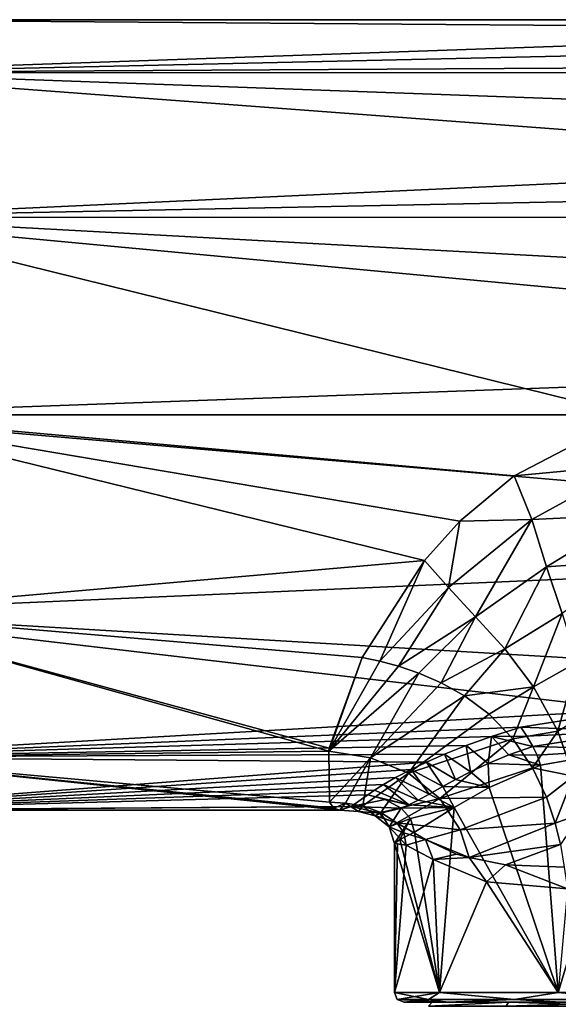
# Model space of a CAD drawing. Header units: millimetres. Extents: x -139 to 105, y 4 to 139.
# Tile 4 of 20: x -106 to -79, y 46 to 96. Entities that reach past the tile are written whole.
import ezdxf

# ---------------------------------------------------------------- set-up
doc = ezdxf.new("R2010")
doc.units = ezdxf.units.MM
doc.header["$LTSCALE"] = 69.95134
for name, color, linetype in [('106', 7, 'CONTINUOUS'), ('131', 7, 'CONTINUOUS'), ('132', 7, 'CONTINUOUS'), ('133', 7, 'CONTINUOUS'), ('134', 7, 'CONTINUOUS'), ('135', 7, 'CONTINUOUS'), ('136', 7, 'CONTINUOUS'), ('137', 7, 'CONTINUOUS'), ('138', 7, 'CONTINUOUS'), ('139', 7, 'CONTINUOUS'), ('140', 7, 'CONTINUOUS'), ('141', 7, 'CONTINUOUS'), ('142', 7, 'CONTINUOUS'), ('147', 7, 'CONTINUOUS'), ('182', 7, 'CONTINUOUS'), ('183', 7, 'CONTINUOUS'), ('184', 7, 'CONTINUOUS'), ('185', 7, 'CONTINUOUS'), ('230', 7, 'CONTINUOUS')]:
    doc.layers.add(name, color=color, linetype=linetype)

msp = doc.modelspace()

# ---------------------------------------------------------------- linework, layer by layer
at = {"layer": '106', "color": 7, "linetype": 'CONTINUOUS'}
for points in [[(-115.5, 96.063, 0), (-40, 96.063, 0), (-26.667, 95.383, -5.171), (-115.5, 96.063, 0)], [(-115.5, 93.383, -10), (-115.5, 96.063, 0), (-26.667, 95.383, -5.171), (-115.5, 93.383, -10)], [(-26.667, 93.382, -10.002), (-115.5, 93.383, -10), (-26.667, 95.383, -5.171), (-26.667, 93.382, -10.002)], [(-115.5, 86.063, -17.32), (-115.5, 93.383, -10), (-26.667, 90.193, -14.154), (-115.5, 86.063, -17.32)], [(-26.667, 90.193, -14.154), (-115.5, 93.383, -10), (-26.667, 93.382, -10.002), (-26.667, 90.193, -14.154)], [(-26.667, 86.04, -17.333), (-115.5, 86.063, -17.32), (-26.667, 90.193, -14.154), (-26.667, 86.04, -17.333)], [(-115.5, 76.063, -20), (-115.5, 86.063, -17.32), (-75, 76.063, -20), (-115.5, 76.063, -20)], [(-75, 76.063, -20), (-115.5, 86.063, -17.32), (-26.667, 81.211, -19.326), (-75, 76.063, -20)], [(-26.667, 81.211, -19.326), (-115.5, 86.063, -17.32), (-26.667, 86.04, -17.333), (-26.667, 81.211, -19.326)]]:
    msp.add_3dface(points, dxfattribs=at)
at = {"layer": '131', "color": 7, "linetype": 'CONTINUOUS'}
for points in [[(-87, 54.373, 0), (-86.832, 54.355, -2.001), (-87, 46.838, 0), (-87, 54.373, 0)], [(-86.832, 54.355, -2.001), (-86.398, 54.297, -3.752), (-87, 46.838, 0), (-86.832, 54.355, -2.001)], [(-86.398, 54.297, -3.752), (-85.032, 53.562, -6.584), (-87, 46.838, 0), (-86.398, 54.297, -3.752)], [(-87, 46.838, 0), (-85.032, 53.562, -6.584), (-84.708, 46.838, -7.053), (-87, 46.838, 0)], [(-85.032, 53.562, -6.584), (-82.346, 52.438, -9.489), (-84.708, 46.838, -7.053), (-85.032, 53.562, -6.584)], [(-84.708, 46.838, -7.053), (-82.346, 52.438, -9.489), (-78.708, 46.838, -11.413), (-84.708, 46.838, -7.053)], [(-82.346, 52.438, -9.489), (-78.243, 52.078, -11.553), (-78.708, 46.838, -11.413), (-82.346, 52.438, -9.489)]]:
    msp.add_3dface(points, dxfattribs=at)
at = {"layer": '132', "color": 7, "linetype": 'CONTINUOUS'}
for points in [[(-87, 46.838, 0), (-84.708, 46.838, -7.053), (-86.854, 46.484), (-87, 46.838, 0)], [(-84.708, 46.838, -7.053), (-85.265, 46.484, -5.927), (-86.854, 46.484), (-84.708, 46.838, -7.053)], [(-84.708, 46.838, -7.053), (-80.927, 46.484, -10.265), (-85.265, 46.484, -5.927), (-84.708, 46.838, -7.053)], [(-84.708, 46.838, -7.053), (-78.708, 46.838, -11.413), (-80.927, 46.484, -10.265), (-84.708, 46.838, -7.053)], [(-78.708, 46.838, -11.413), (-75, 46.484, -11.854), (-80.927, 46.484, -10.265), (-78.708, 46.838, -11.413)], [(-85.265, 46.484, -5.927), (-86.5, 46.338), (-86.854, 46.484), (-85.265, 46.484, -5.927)], [(-84.315, 46.338, -6.743), (-86.5, 46.338), (-85.265, 46.484, -5.927), (-84.315, 46.338, -6.743)], [(-80.927, 46.484, -10.265), (-84.315, 46.338, -6.743), (-85.265, 46.484, -5.927), (-80.927, 46.484, -10.265)], [(-78.568, 46.338, -10.932), (-84.315, 46.338, -6.743), (-80.927, 46.484, -10.265), (-78.568, 46.338, -10.932)], [(-75, 46.484, -11.854), (-78.568, 46.338, -10.932), (-80.927, 46.484, -10.265), (-75, 46.484, -11.854)]]:
    msp.add_3dface(points, dxfattribs=at)
at = {"layer": '133', "color": 7, "linetype": 'CONTINUOUS'}
for points in [[(-86.5, 46.338), (-84.315, 46.338, -6.743), (-85.08, 46.338, -3.278), (-86.5, 46.338)], [(-84.3, 46.338, 6.764), (-86.5, 46.338), (-85.08, 46.338, 3.278), (-84.3, 46.338, 6.764)], [(-85.08, 46.338, 3.278), (-86.5, 46.338), (-85.08, 46.338, -3.278), (-85.08, 46.338, 3.278)], [(-85.08, 46.338, -3.278), (-84.315, 46.338, -6.743), (-81.231, 46.338, -8.574), (-85.08, 46.338, -3.278)], [(-81.231, 46.338, 8.574), (-84.3, 46.338, 6.764), (-85.08, 46.338, 3.278), (-81.231, 46.338, 8.574)], [(-84.315, 46.338, -6.743), (-78.568, 46.338, -10.932), (-81.231, 46.338, -8.574), (-84.315, 46.338, -6.743)], [(-78.543, 46.338, 10.94), (-84.3, 46.338, 6.764), (-81.231, 46.338, 8.574), (-78.543, 46.338, 10.94)], [(-81.231, 46.338, -8.574), (-78.568, 46.338, -10.932), (-75, 46.338, -10.6), (-81.231, 46.338, -8.574)], [(-75, 46.338, 10.6), (-78.543, 46.338, 10.94), (-81.231, 46.338, 8.574), (-75, 46.338, 10.6)]]:
    msp.add_3dface(points, dxfattribs=at)
at = {"layer": '134', "color": 7, "linetype": 'CONTINUOUS'}
for points in [[(-87, 46.838, 0), (-86.854, 46.484), (-85.265, 46.484, 5.927), (-87, 46.838, 0)], [(-87, 46.838, 0), (-85.265, 46.484, 5.927), (-84.708, 46.838, 7.053), (-87, 46.838, 0)], [(-85.265, 46.484, 5.927), (-80.927, 46.484, 10.265), (-84.708, 46.838, 7.053), (-85.265, 46.484, 5.927)], [(-84.708, 46.838, 7.053), (-80.927, 46.484, 10.265), (-78.708, 46.838, 11.413), (-84.708, 46.838, 7.053)], [(-80.927, 46.484, 10.265), (-75, 46.484, 11.854), (-78.708, 46.838, 11.413), (-80.927, 46.484, 10.265)], [(-78.708, 46.838, 11.413), (-75, 46.484, 11.854), (-71.292, 46.838, 11.413), (-78.708, 46.838, 11.413)], [(-86.854, 46.484), (-86.5, 46.338), (-84.3, 46.338, 6.764), (-86.854, 46.484)], [(-86.854, 46.484), (-84.3, 46.338, 6.764), (-85.265, 46.484, 5.927), (-86.854, 46.484)], [(-85.265, 46.484, 5.927), (-84.3, 46.338, 6.764), (-80.927, 46.484, 10.265), (-85.265, 46.484, 5.927)], [(-84.3, 46.338, 6.764), (-78.543, 46.338, 10.94), (-80.927, 46.484, 10.265), (-84.3, 46.338, 6.764)], [(-80.927, 46.484, 10.265), (-78.543, 46.338, 10.94), (-75, 46.484, 11.854), (-80.927, 46.484, 10.265)]]:
    msp.add_3dface(points, dxfattribs=at)
at = {"layer": '135', "color": 7, "linetype": 'CONTINUOUS'}
for points in [[(-79.614, 58.34, 11.078), (-78.708, 46.838, 11.413), (-75, 59.148, 12), (-79.614, 58.34, 11.078)], [(-78.708, 46.838, 11.413), (-71.292, 46.838, 11.413), (-75, 59.148, 12), (-78.708, 46.838, 11.413)], [(-82.199, 57.206, 9.6), (-78.708, 46.838, 11.413), (-79.614, 58.34, 11.078), (-82.199, 57.206, 9.6)], [(-83.967, 56.195, 7.975), (-78.708, 46.838, 11.413), (-82.199, 57.206, 9.6), (-83.967, 56.195, 7.975)], [(-85.985, 54.957, 4.831), (-84.708, 46.838, 7.053), (-83.967, 56.195, 7.975), (-85.985, 54.957, 4.831)], [(-84.708, 46.838, 7.053), (-78.708, 46.838, 11.413), (-83.967, 56.195, 7.975), (-84.708, 46.838, 7.053)], [(-86.729, 54.575, 2.537), (-84.708, 46.838, 7.053), (-85.985, 54.957, 4.831), (-86.729, 54.575, 2.537)], [(-87, 54.373, 0), (-84.708, 46.838, 7.053), (-86.729, 54.575, 2.537), (-87, 54.373, 0)], [(-87, 54.373, 0), (-87, 46.838, 0), (-84.708, 46.838, 7.053), (-87, 54.373, 0)]]:
    msp.add_3dface(points, dxfattribs=at)
at = {"layer": '136', "color": 7, "linetype": 'CONTINUOUS'}
for points in [[(-87.68, 55.918, 2.368), (-87.97, 55.777, -0.005), (-87.266, 55.227, -0.007), (-87.68, 55.918, 2.368)], [(-86.659, 56.162, 4.879), (-87.68, 55.918, 2.368), (-87.266, 55.227, -0.007), (-86.659, 56.162, 4.879)], [(-86.191, 55.636, 4.782), (-86.659, 56.162, 4.879), (-87.266, 55.227, -0.007), (-86.191, 55.636, 4.782)], [(-87, 54.373, 0), (-86.191, 55.636, 4.782), (-87.266, 55.227, -0.007), (-87, 54.373, 0)], [(-87, 54.373, 0), (-86.729, 54.575, 2.537), (-86.191, 55.636, 4.782), (-87, 54.373, 0)], [(-86.729, 54.575, 2.537), (-85.985, 54.957, 4.831), (-86.191, 55.636, 4.782), (-86.729, 54.575, 2.537)]]:
    msp.add_3dface(points, dxfattribs=at)
at = {"layer": '137', "color": 7, "linetype": 'CONTINUOUS'}
for points in [[(-88.337, 56.838, 5.514), (-89.186, 56.245, 2.693), (-87.47, 56.608, 5.151), (-88.337, 56.838, 5.514)], [(-89.186, 56.245, 2.693), (-86.659, 56.162, 4.879), (-87.47, 56.608, 5.151), (-89.186, 56.245, 2.693)], [(-89.755, 56.063, 0), (-87.68, 55.918, 2.368), (-89.186, 56.245, 2.693), (-89.755, 56.063, 0)], [(-88.808, 55.994, -0.003), (-87.68, 55.918, 2.368), (-89.755, 56.063, 0), (-88.808, 55.994, -0.003)], [(-87.68, 55.918, 2.368), (-86.659, 56.162, 4.879), (-89.186, 56.245, 2.693), (-87.68, 55.918, 2.368)], [(-87.97, 55.777, -0.005), (-87.68, 55.918, 2.368), (-88.808, 55.994, -0.003), (-87.97, 55.777, -0.005)]]:
    msp.add_3dface(points, dxfattribs=at)
at = {"layer": '138', "color": 7, "linetype": 'CONTINUOUS'}
for points in [[(-90.281, 56.463, -3.983), (-89.476, 56.42, -3.973), (-90.054, 56.165, -2.023), (-90.281, 56.463, -3.983)], [(-89.476, 56.42, -3.973), (-89.755, 56.063, 0), (-90.054, 56.165, -2.023), (-89.476, 56.42, -3.973)], [(-88.808, 55.994, -0.003), (-89.755, 56.063, 0), (-89.476, 56.42, -3.973), (-88.808, 55.994, -0.003)], [(-88.601, 56.274, -3.982), (-88.808, 55.994, -0.003), (-89.476, 56.42, -3.973), (-88.601, 56.274, -3.982)], [(-87.97, 55.777, -0.005), (-88.808, 55.994, -0.003), (-88.601, 56.274, -3.982), (-87.97, 55.777, -0.005)], [(-87.679, 55.949, -3.978), (-87.97, 55.777, -0.005), (-88.601, 56.274, -3.982), (-87.679, 55.949, -3.978)], [(-87.97, 55.777, -0.005), (-87.679, 55.949, -3.978), (-87.667, 55.692, -1.949), (-87.97, 55.777, -0.005)], [(-87.679, 55.949, -3.978), (-86.866, 55.427, -3.99), (-87.667, 55.692, -1.949), (-87.679, 55.949, -3.978)]]:
    msp.add_3dface(points, dxfattribs=at)
at = {"layer": '139', "color": 7, "linetype": 'CONTINUOUS'}
for points in [[(-87.266, 55.227, -0.007), (-87.97, 55.777, -0.005), (-86.866, 55.427, -3.99), (-87.266, 55.227, -0.007)], [(-86.866, 55.427, -3.99), (-87.97, 55.777, -0.005), (-87.667, 55.692, -1.949), (-86.866, 55.427, -3.99)], [(-87.266, 55.227, -0.007), (-86.866, 55.427, -3.99), (-86.514, 54.918, -3.837), (-87.266, 55.227, -0.007)], [(-86.398, 54.297, -3.752), (-87, 54.373, 0), (-87.266, 55.227, -0.007), (-86.398, 54.297, -3.752)], [(-86.398, 54.297, -3.752), (-87.266, 55.227, -0.007), (-86.514, 54.918, -3.837), (-86.398, 54.297, -3.752)], [(-86.398, 54.297, -3.752), (-86.832, 54.355, -2.001), (-87, 54.373, 0), (-86.398, 54.297, -3.752)]]:
    msp.add_3dface(points, dxfattribs=at)
at = {"layer": '140', "color": 7, "linetype": 'CONTINUOUS'}
for points in [[(-86.514, 54.918, -3.837), (-86.866, 55.427, -3.99), (-85.424, 54.575, -6.478), (-86.514, 54.918, -3.837)], [(-86.398, 54.297, -3.752), (-86.514, 54.918, -3.837), (-85.424, 54.575, -6.478), (-86.398, 54.297, -3.752)], [(-85.032, 53.562, -6.584), (-86.398, 54.297, -3.752), (-85.424, 54.575, -6.478), (-85.032, 53.562, -6.584)], [(-83.849, 53.842, -8.65), (-85.032, 53.562, -6.584), (-85.424, 54.575, -6.478), (-83.849, 53.842, -8.65)], [(-83.218, 53.661, -9.306), (-85.032, 53.562, -6.584), (-83.849, 53.842, -8.65), (-83.218, 53.661, -9.306)], [(-82.346, 52.438, -9.489), (-85.032, 53.562, -6.584), (-83.218, 53.661, -9.306), (-82.346, 52.438, -9.489)], [(-81.384, 53.298, -10.706), (-82.346, 52.438, -9.489), (-83.218, 53.661, -9.306), (-81.384, 53.298, -10.706)], [(-78.243, 52.078, -11.553), (-82.346, 52.438, -9.489), (-81.384, 53.298, -10.706), (-78.243, 52.078, -11.553)], [(-78.417, 53.179, -12.004), (-78.243, 52.078, -11.553), (-81.384, 53.298, -10.706), (-78.417, 53.179, -12.004)]]:
    msp.add_3dface(points, dxfattribs=at)
at = {"layer": '141', "color": 7, "linetype": 'CONTINUOUS'}
for points in [[(-87.738, 63.604, -15.778), (-90.32, 59.05, -10.514), (-88.621, 63.781, -15.784), (-87.738, 63.604, -15.778)], [(-88.621, 63.781, -15.784), (-90.32, 59.05, -10.514), (-90.29, 59.196, -10.747), (-88.621, 63.781, -15.784)], [(-86.782, 63.344, -15.931), (-90.32, 59.05, -10.514), (-87.738, 63.604, -15.778), (-86.782, 63.344, -15.931)], [(-85.754, 62.989, -16.126), (-90.32, 59.05, -10.514), (-86.782, 63.344, -15.931), (-85.754, 62.989, -16.126)], [(-88.21, 58.715, -10.781), (-90.32, 59.05, -10.514), (-85.754, 62.989, -16.126), (-88.21, 58.715, -10.781)], [(-84.637, 62.511, -16.308), (-88.21, 58.715, -10.781), (-85.754, 62.989, -16.126), (-84.637, 62.511, -16.308)], [(-83.449, 61.843, -16.496), (-88.21, 58.715, -10.781), (-84.637, 62.511, -16.308), (-83.449, 61.843, -16.496)], [(-86.285, 57.94, -11.105), (-88.21, 58.715, -10.781), (-83.449, 61.843, -16.496), (-86.285, 57.94, -11.105)], [(-82.206, 60.916, -16.699), (-86.285, 57.94, -11.105), (-83.449, 61.843, -16.496), (-82.206, 60.916, -16.699)], [(-81, 59.667, -16.808), (-86.285, 57.94, -11.105), (-82.206, 60.916, -16.699), (-81, 59.667, -16.808)], [(-84.702, 56.659, -11.251), (-86.285, 57.94, -11.105), (-81, 59.667, -16.808), (-84.702, 56.659, -11.251)], [(-80.012, 58.208, -16.553), (-84.702, 56.659, -11.251), (-81, 59.667, -16.808), (-80.012, 58.208, -16.553)], [(-88.21, 58.715, -10.781), (-90.281, 56.463, -3.983), (-90.32, 59.05, -10.514), (-88.21, 58.715, -10.781)], [(-89.476, 56.42, -3.973), (-90.281, 56.463, -3.983), (-88.21, 58.715, -10.781), (-89.476, 56.42, -3.973)], [(-88.601, 56.274, -3.982), (-89.476, 56.42, -3.973), (-88.21, 58.715, -10.781), (-88.601, 56.274, -3.982)], [(-86.285, 57.94, -11.105), (-88.601, 56.274, -3.982), (-88.21, 58.715, -10.781), (-86.285, 57.94, -11.105)], [(-87.679, 55.949, -3.978), (-88.601, 56.274, -3.982), (-86.285, 57.94, -11.105), (-87.679, 55.949, -3.978)], [(-84.702, 56.659, -11.251), (-87.679, 55.949, -3.978), (-86.285, 57.94, -11.105), (-84.702, 56.659, -11.251)], [(-79.311, 56.727, -15.884), (-84.702, 56.659, -11.251), (-80.012, 58.208, -16.553), (-79.311, 56.727, -15.884)], [(-86.866, 55.427, -3.99), (-87.679, 55.949, -3.978), (-84.702, 56.659, -11.251), (-86.866, 55.427, -3.99)], [(-83.668, 55.067, -10.673), (-86.866, 55.427, -3.99), (-84.702, 56.659, -11.251), (-83.668, 55.067, -10.673)], [(-83.668, 55.067, -10.673), (-84.702, 56.659, -11.251), (-79.311, 56.727, -15.884), (-83.668, 55.067, -10.673)], [(-78.866, 55.397, -14.854), (-83.668, 55.067, -10.673), (-79.311, 56.727, -15.884), (-78.866, 55.397, -14.854)], [(-85.424, 54.575, -6.478), (-86.866, 55.427, -3.99), (-83.668, 55.067, -10.673), (-85.424, 54.575, -6.478)], [(-83.218, 53.661, -9.306), (-83.668, 55.067, -10.673), (-78.866, 55.397, -14.854), (-83.218, 53.661, -9.306)], [(-78.6, 54.317, -13.489), (-83.218, 53.661, -9.306), (-78.866, 55.397, -14.854), (-78.6, 54.317, -13.489)], [(-83.218, 53.661, -9.306), (-85.424, 54.575, -6.478), (-83.668, 55.067, -10.673), (-83.218, 53.661, -9.306)], [(-83.218, 53.661, -9.306), (-83.849, 53.842, -8.65), (-85.424, 54.575, -6.478), (-83.218, 53.661, -9.306)], [(-81.384, 53.298, -10.706), (-83.218, 53.661, -9.306), (-78.6, 54.317, -13.489), (-81.384, 53.298, -10.706)], [(-78.417, 53.179, -12.004), (-81.384, 53.298, -10.706), (-78.6, 54.317, -13.489), (-78.417, 53.179, -12.004)]]:
    msp.add_3dface(points, dxfattribs=at)
at = {"layer": '142', "color": 7, "linetype": 'CONTINUOUS'}
for points in [[(-80.932, 72.981, -19.761), (-75, 76.063, -20), (-75, 73.535, -19.986), (-80.932, 72.981, -19.761)], [(-80.052, 70.777, -19.56), (-80.932, 72.981, -19.761), (-75, 73.535, -19.986), (-80.052, 70.777, -19.56)], [(-75, 71.009, -19.948), (-80.052, 70.777, -19.56), (-75, 73.535, -19.986), (-75, 71.009, -19.948)], [(-80.932, 72.981, -19.761), (-80.052, 70.777, -19.56), (-83.681, 70.682, -19.262), (-80.932, 72.981, -19.761)], [(-83.681, 70.682, -19.262), (-80.052, 70.777, -19.56), (-84.26, 67.322, -18.314), (-83.681, 70.682, -19.262)], [(-84.26, 67.322, -18.314), (-80.052, 70.777, -19.56), (-82.892, 65.848, -18.225), (-84.26, 67.322, -18.314)], [(-80.052, 70.777, -19.56), (-79.308, 68.379, -19.428), (-82.892, 65.848, -18.225), (-80.052, 70.777, -19.56)], [(-79.308, 68.379, -19.428), (-80.052, 70.777, -19.56), (-75, 71.009, -19.948), (-79.308, 68.379, -19.428)], [(-75, 68.675, -19.892), (-79.308, 68.379, -19.428), (-75, 71.009, -19.948), (-75, 68.675, -19.892)], [(-85.474, 68.692, -18.592), (-83.681, 70.682, -19.262), (-84.26, 67.322, -18.314), (-85.474, 68.692, -18.592)], [(-87.738, 63.604, -15.778), (-88.621, 63.781, -15.784), (-85.474, 68.692, -18.592), (-87.738, 63.604, -15.778)], [(-87.738, 63.604, -15.778), (-85.474, 68.692, -18.592), (-84.26, 67.322, -18.314), (-87.738, 63.604, -15.778)], [(-82.892, 65.848, -18.225), (-79.308, 68.379, -19.428), (-81.418, 64.225, -18.187), (-82.892, 65.848, -18.225)], [(-79.308, 68.379, -19.428), (-78.518, 66.022, -19.31), (-81.418, 64.225, -18.187), (-79.308, 68.379, -19.428)], [(-78.518, 66.022, -19.31), (-79.308, 68.379, -19.428), (-75, 68.675, -19.892), (-78.518, 66.022, -19.31)], [(-86.782, 63.344, -15.931), (-87.738, 63.604, -15.778), (-84.26, 67.322, -18.314), (-86.782, 63.344, -15.931)], [(-86.782, 63.344, -15.931), (-84.26, 67.322, -18.314), (-82.892, 65.848, -18.225), (-86.782, 63.344, -15.931)], [(-85.754, 62.989, -16.126), (-86.782, 63.344, -15.931), (-82.892, 65.848, -18.225), (-85.754, 62.989, -16.126)], [(-84.637, 62.511, -16.308), (-85.754, 62.989, -16.126), (-82.892, 65.848, -18.225), (-84.637, 62.511, -16.308)], [(-84.637, 62.511, -16.308), (-82.892, 65.848, -18.225), (-81.418, 64.225, -18.187), (-84.637, 62.511, -16.308)], [(-81.418, 64.225, -18.187), (-78.518, 66.022, -19.31), (-79.958, 62.302, -18.219), (-81.418, 64.225, -18.187)], [(-78.518, 66.022, -19.31), (-77.748, 63.555, -19.215), (-79.958, 62.302, -18.219), (-78.518, 66.022, -19.31)], [(-83.449, 61.843, -16.496), (-84.637, 62.511, -16.308), (-81.418, 64.225, -18.187), (-83.449, 61.843, -16.496)], [(-83.449, 61.843, -16.496), (-81.418, 64.225, -18.187), (-79.958, 62.302, -18.219), (-83.449, 61.843, -16.496)], [(-79.958, 62.302, -18.219), (-77.748, 63.555, -19.215), (-78.726, 60.054, -18.043), (-79.958, 62.302, -18.219)], [(-77.748, 63.555, -19.215), (-77.109, 61.013, -18.969), (-78.726, 60.054, -18.043), (-77.748, 63.555, -19.215)], [(-82.206, 60.916, -16.699), (-83.449, 61.843, -16.496), (-79.958, 62.302, -18.219), (-82.206, 60.916, -16.699)], [(-81, 59.667, -16.808), (-82.206, 60.916, -16.699), (-79.958, 62.302, -18.219), (-81, 59.667, -16.808)], [(-81, 59.667, -16.808), (-79.958, 62.302, -18.219), (-78.726, 60.054, -18.043), (-81, 59.667, -16.808)], [(-78.726, 60.054, -18.043), (-77.109, 61.013, -18.969), (-77.943, 57.781, -17.168), (-78.726, 60.054, -18.043)], [(-80.012, 58.208, -16.553), (-81, 59.667, -16.808), (-78.726, 60.054, -18.043), (-80.012, 58.208, -16.553)], [(-80.012, 58.208, -16.553), (-78.726, 60.054, -18.043), (-77.943, 57.781, -17.168), (-80.012, 58.208, -16.553)], [(-79.311, 56.727, -15.884), (-80.012, 58.208, -16.553), (-77.943, 57.781, -17.168), (-79.311, 56.727, -15.884)], [(-78.866, 55.397, -14.854), (-79.311, 56.727, -15.884), (-77.943, 57.781, -17.168), (-78.866, 55.397, -14.854)], [(-78.866, 55.397, -14.854), (-77.943, 57.781, -17.168), (-77.556, 55.872, -15.743), (-78.866, 55.397, -14.854)], [(-78.6, 54.317, -13.489), (-78.866, 55.397, -14.854), (-77.556, 55.872, -15.743), (-78.6, 54.317, -13.489)]]:
    msp.add_3dface(points, dxfattribs=at)
at = {"layer": '147', "color": 7, "linetype": 'CONTINUOUS'}
for points in [[(-40, 93.83, 9.183), (-40, 96.063, 0), (-117, 93.383, 10), (-40, 93.83, 9.183)], [(-40, 96.063, 0), (-115.5, 96.063, 0), (-117, 93.383, 10), (-40, 96.063, 0)], [(-40, 87.629, 16.316), (-40, 93.83, 9.183), (-117, 93.383, 10), (-40, 87.629, 16.316)], [(-117, 86.063, 17.321), (-40, 87.629, 16.316), (-117, 93.383, 10), (-117, 86.063, 17.321)], [(-40, 78.846, 19.805), (-40, 87.629, 16.316), (-117, 86.063, 17.321), (-40, 78.846, 19.805)], [(-117, 76.063, 20), (-40, 78.846, 19.805), (-117, 86.063, 17.321), (-117, 76.063, 20)], [(-40, 69.442, 18.872), (-40, 78.846, 19.805), (-117, 76.063, 20), (-40, 69.442, 18.872)], [(-117, 66.063, 17.321), (-40, 69.442, 18.872), (-117, 76.063, 20), (-117, 66.063, 17.321)], [(-115.5, 76.063, -20), (-75, 76.063, -20), (-80.932, 72.981, -19.761), (-115.5, 76.063, -20)], [(-115.5, 76.063, -20), (-80.932, 72.981, -19.761), (-83.681, 70.682, -19.262), (-115.5, 76.063, -20)], [(-115.5, 76.063, -20), (-83.681, 70.682, -19.262), (-85.474, 68.692, -18.592), (-115.5, 76.063, -20)], [(-115.5, 76.063, -20), (-85.474, 68.692, -18.592), (-115.5, 66.063, -17.321), (-115.5, 76.063, -20)], [(-40, 61.515, 13.725), (-40, 69.442, 18.872), (-117, 66.063, 17.321), (-40, 61.515, 13.725)], [(-85.474, 68.692, -18.592), (-88.621, 63.781, -15.784), (-115.5, 66.063, -17.321), (-85.474, 68.692, -18.592)], [(-75, 61.133, 13.308), (-40, 61.515, 13.725), (-117, 66.063, 17.321), (-75, 61.133, 13.308)], [(-117, 58.742, 10), (-75, 61.133, 13.308), (-117, 66.063, 17.321), (-117, 58.742, 10)], [(-90.29, 59.196, -10.747), (-90.32, 59.05, -10.514), (-115.5, 66.063, -17.321), (-90.29, 59.196, -10.747)], [(-115.5, 66.063, -17.321), (-90.32, 59.05, -10.514), (-115.5, 58.742, -10), (-115.5, 66.063, -17.321)], [(-88.621, 63.781, -15.784), (-90.29, 59.196, -10.747), (-115.5, 66.063, -17.321), (-88.621, 63.781, -15.784)], [(-80.604, 60.257, 12.255), (-75, 61.133, 13.308), (-117, 58.742, 10), (-80.604, 60.257, 12.255)], [(-82.092, 59.798, 11.639), (-80.604, 60.257, 12.255), (-117, 58.742, 10), (-82.092, 59.798, 11.639)], [(-83.368, 59.34, 10.97), (-82.092, 59.798, 11.639), (-117, 58.742, 10), (-83.368, 59.34, 10.97)], [(-84.455, 58.902, 10.271), (-83.368, 59.34, 10.97), (-117, 58.742, 10), (-84.455, 58.902, 10.271)], [(-85.375, 58.495, 9.558), (-84.455, 58.902, 10.271), (-117, 58.742, 10), (-85.375, 58.495, 9.558)], [(-90.32, 59.05, -10.514), (-90.281, 56.463, -3.983), (-115.5, 58.742, -10), (-90.32, 59.05, -10.514)], [(-117, 56.063, 0), (-85.375, 58.495, 9.558), (-117, 58.742, 10), (-117, 56.063, 0)], [(-86.149, 58.124, 8.842), (-85.375, 58.495, 9.558), (-117, 56.063, 0), (-86.149, 58.124, 8.842)], [(-90.054, 56.165, -2.023), (-89.755, 56.063, 0), (-115.5, 58.742, -10), (-90.054, 56.165, -2.023)], [(-115.5, 58.742, -10), (-89.755, 56.063, 0), (-115.5, 56.063, 0), (-115.5, 58.742, -10)], [(-90.281, 56.463, -3.983), (-90.054, 56.165, -2.023), (-115.5, 58.742, -10), (-90.281, 56.463, -3.983)], [(-86.935, 57.715, 7.959), (-86.149, 58.124, 8.842), (-117, 56.063, 0), (-86.935, 57.715, 7.959)], [(-87.546, 57.367, 7.105), (-86.935, 57.715, 7.959), (-117, 56.063, 0), (-87.546, 57.367, 7.105)], [(-88.004, 57.077, 6.288), (-87.546, 57.367, 7.105), (-117, 56.063, 0), (-88.004, 57.077, 6.288)], [(-88.337, 56.838, 5.514), (-88.004, 57.077, 6.288), (-117, 56.063, 0), (-88.337, 56.838, 5.514)], [(-89.186, 56.245, 2.693), (-88.337, 56.838, 5.514), (-117, 56.063, 0), (-89.186, 56.245, 2.693)], [(-115.5, 56.063, 0), (-89.186, 56.245, 2.693), (-117, 56.063, 0), (-115.5, 56.063, 0)], [(-89.755, 56.063, 0), (-89.186, 56.245, 2.693), (-115.5, 56.063, 0), (-89.755, 56.063, 0)]]:
    msp.add_3dface(points, dxfattribs=at)
at = {"layer": '182', "color": 7, "linetype": 'CONTINUOUS'}
for points in [[(-79.998, 59.279, 11.308), (-75, 59.148, 12), (-75.001, 60.052, 12.304), (-79.998, 59.279, 11.308)], [(-79.781, 58.84, 11.109), (-75, 59.148, 12), (-79.998, 59.279, 11.308), (-79.781, 58.84, 11.109)], [(-79.614, 58.34, 11.078), (-75, 59.148, 12), (-79.781, 58.84, 11.109), (-79.614, 58.34, 11.078)]]:
    msp.add_3dface(points, dxfattribs=at)
at = {"layer": '183', "color": 7, "linetype": 'CONTINUOUS'}
for points in [[(-75, 61.133, 13.308), (-80.604, 60.257, 12.255), (-75.001, 60.052, 12.304), (-75, 61.133, 13.308)], [(-75.001, 60.052, 12.304), (-80.604, 60.257, 12.255), (-80.299, 59.803, 11.748), (-75.001, 60.052, 12.304)], [(-79.998, 59.279, 11.308), (-75.001, 60.052, 12.304), (-80.299, 59.803, 11.748), (-79.998, 59.279, 11.308)]]:
    msp.add_3dface(points, dxfattribs=at)
at = {"layer": '184', "color": 7, "linetype": 'CONTINUOUS'}
for points in [[(-82.092, 59.798, 11.639), (-83.368, 59.34, 10.97), (-82.258, 58.425, 10.085), (-82.092, 59.798, 11.639)], [(-81.217, 58.857, 10.723), (-82.092, 59.798, 11.639), (-82.258, 58.425, 10.085), (-81.217, 58.857, 10.723)], [(-80.604, 60.257, 12.255), (-82.092, 59.798, 11.639), (-80.299, 59.803, 11.748), (-80.604, 60.257, 12.255)], [(-82.092, 59.798, 11.639), (-79.998, 59.279, 11.308), (-80.299, 59.803, 11.748), (-82.092, 59.798, 11.639)], [(-79.998, 59.279, 11.308), (-82.092, 59.798, 11.639), (-81.217, 58.857, 10.723), (-79.998, 59.279, 11.308)], [(-83.368, 59.34, 10.97), (-84.455, 58.902, 10.271), (-83.145, 58.005, 9.418), (-83.368, 59.34, 10.97)], [(-82.258, 58.425, 10.085), (-83.368, 59.34, 10.97), (-83.145, 58.005, 9.418), (-82.258, 58.425, 10.085)], [(-84.455, 58.902, 10.271), (-85.375, 58.495, 9.558), (-83.903, 57.614, 8.739), (-84.455, 58.902, 10.271)], [(-83.145, 58.005, 9.418), (-84.455, 58.902, 10.271), (-83.903, 57.614, 8.739), (-83.145, 58.005, 9.418)], [(-85.375, 58.495, 9.558), (-86.149, 58.124, 8.842), (-84.553, 57.26, 8.06), (-85.375, 58.495, 9.558)], [(-83.903, 57.614, 8.739), (-85.375, 58.495, 9.558), (-84.553, 57.26, 8.06), (-83.903, 57.614, 8.739)], [(-86.149, 58.124, 8.842), (-86.935, 57.715, 7.959), (-85.238, 56.879, 7.221), (-86.149, 58.124, 8.842)], [(-84.553, 57.26, 8.06), (-86.149, 58.124, 8.842), (-85.238, 56.879, 7.221), (-84.553, 57.26, 8.06)], [(-87.546, 57.367, 7.105), (-88.004, 57.077, 6.288), (-86.27, 56.33, 5.624), (-87.546, 57.367, 7.105)], [(-86.935, 57.715, 7.959), (-87.546, 57.367, 7.105), (-85.802, 56.568, 6.406), (-86.935, 57.715, 7.959)], [(-85.802, 56.568, 6.406), (-87.546, 57.367, 7.105), (-86.27, 56.33, 5.624), (-85.802, 56.568, 6.406)], [(-85.238, 56.879, 7.221), (-86.935, 57.715, 7.959), (-85.802, 56.568, 6.406), (-85.238, 56.879, 7.221)], [(-88.004, 57.077, 6.288), (-88.337, 56.838, 5.514), (-86.27, 56.33, 5.624), (-88.004, 57.077, 6.288)], [(-88.337, 56.838, 5.514), (-87.47, 56.608, 5.151), (-86.27, 56.33, 5.624), (-88.337, 56.838, 5.514)], [(-87.47, 56.608, 5.151), (-86.659, 56.162, 4.879), (-86.27, 56.33, 5.624), (-87.47, 56.608, 5.151)]]:
    msp.add_3dface(points, dxfattribs=at)
at = {"layer": '185', "color": 7, "linetype": 'CONTINUOUS'}
for points in [[(-79.614, 58.34, 11.078), (-81.217, 58.857, 10.723), (-82.258, 58.425, 10.085), (-79.614, 58.34, 11.078)], [(-79.781, 58.84, 11.109), (-79.998, 59.279, 11.308), (-81.217, 58.857, 10.723), (-79.781, 58.84, 11.109)], [(-79.614, 58.34, 11.078), (-79.781, 58.84, 11.109), (-81.217, 58.857, 10.723), (-79.614, 58.34, 11.078)], [(-82.199, 57.206, 9.6), (-82.258, 58.425, 10.085), (-83.145, 58.005, 9.418), (-82.199, 57.206, 9.6)], [(-82.199, 57.206, 9.6), (-79.614, 58.34, 11.078), (-82.258, 58.425, 10.085), (-82.199, 57.206, 9.6)], [(-82.199, 57.206, 9.6), (-83.145, 58.005, 9.418), (-83.903, 57.614, 8.739), (-82.199, 57.206, 9.6)], [(-82.199, 57.206, 9.6), (-83.903, 57.614, 8.739), (-84.553, 57.26, 8.06), (-82.199, 57.206, 9.6)], [(-83.967, 56.195, 7.975), (-85.238, 56.879, 7.221), (-85.802, 56.568, 6.406), (-83.967, 56.195, 7.975)], [(-83.967, 56.195, 7.975), (-84.553, 57.26, 8.06), (-85.238, 56.879, 7.221), (-83.967, 56.195, 7.975)], [(-83.967, 56.195, 7.975), (-82.199, 57.206, 9.6), (-84.553, 57.26, 8.06), (-83.967, 56.195, 7.975)], [(-86.659, 56.162, 4.879), (-83.967, 56.195, 7.975), (-86.27, 56.33, 5.624), (-86.659, 56.162, 4.879)], [(-83.967, 56.195, 7.975), (-85.802, 56.568, 6.406), (-86.27, 56.33, 5.624), (-83.967, 56.195, 7.975)], [(-83.967, 56.195, 7.975), (-86.659, 56.162, 4.879), (-86.191, 55.636, 4.782), (-83.967, 56.195, 7.975)], [(-85.985, 54.957, 4.831), (-83.967, 56.195, 7.975), (-86.191, 55.636, 4.782), (-85.985, 54.957, 4.831)]]:
    msp.add_3dface(points, dxfattribs=at)
at = {"layer": '230', "color": 7, "linetype": 'CONTINUOUS'}
for points in [[(-81.231, 46.338, 8.574), (-85.08, 46.338, 3.278), (-85.271, 46.138, 3.337), (-81.231, 46.338, 8.574)], [(-81.231, 46.338, 8.574), (-85.271, 46.138, 3.337), (-81.348, 46.138, 8.737), (-81.231, 46.338, 8.574)], [(-85.08, 46.338, 3.278), (-85.08, 46.338, -3.278), (-85.271, 46.138, 3.337), (-85.08, 46.338, 3.278)], [(-85.08, 46.338, -3.278), (-81.231, 46.338, -8.574), (-85.271, 46.138, -3.337), (-85.08, 46.338, -3.278)], [(-85.08, 46.338, -3.278), (-85.271, 46.138, -3.337), (-85.271, 46.138, 3.337), (-85.08, 46.338, -3.278)], [(-81.231, 46.338, -8.574), (-81.348, 46.138, -8.737), (-85.271, 46.138, -3.337), (-81.231, 46.338, -8.574)], [(-81.231, 46.338, 8.574), (-81.348, 46.138, 8.737), (-75, 46.138, 10.8), (-81.231, 46.338, 8.574)], [(-81.231, 46.338, -8.574), (-75, 46.338, -10.6), (-81.348, 46.138, -8.737), (-81.231, 46.338, -8.574)], [(-75, 46.338, -10.6), (-75, 46.138, -10.8), (-81.348, 46.138, -8.737), (-75, 46.338, -10.6)], [(-75, 46.338, 10.6), (-81.231, 46.338, 8.574), (-75, 46.138, 10.8), (-75, 46.338, 10.6)]]:
    msp.add_3dface(points, dxfattribs=at)

doc.saveas('drawing.dxf')
